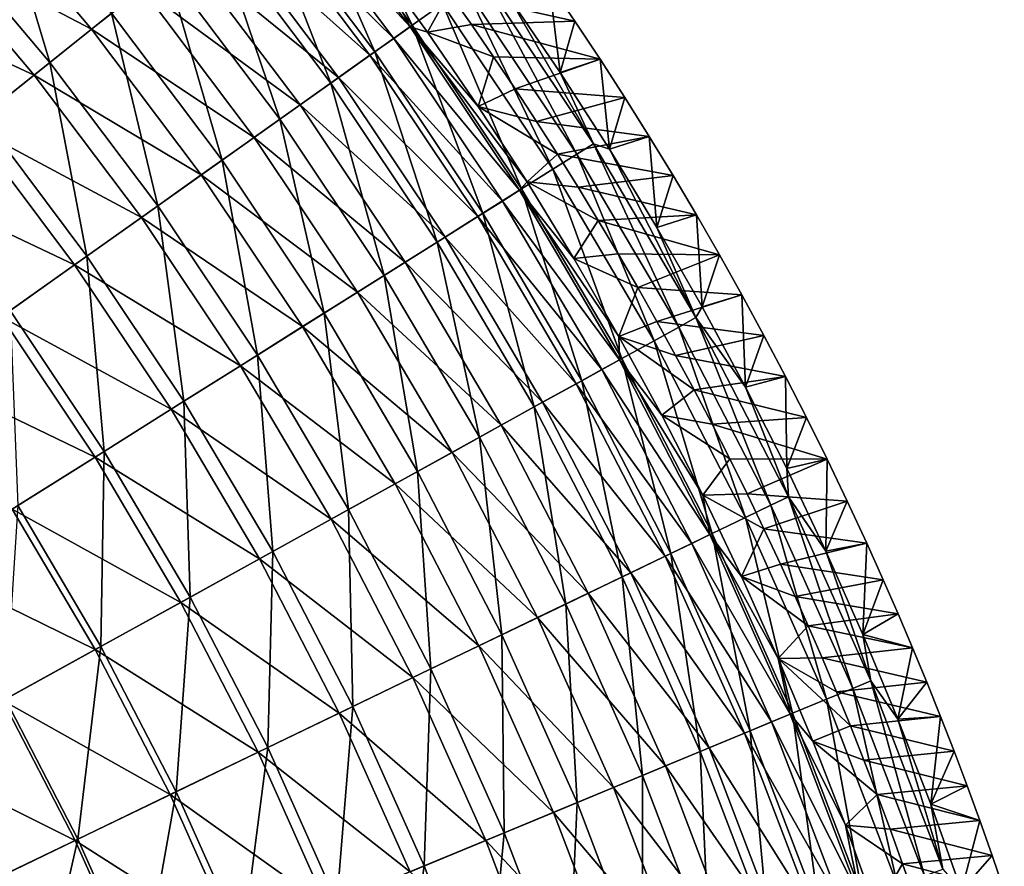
# Model space of a CAD drawing. Header units: millimetres. Extents: x -63 to 63, y -63 to 63.
# Tile 105 of 107: x 43 to 59, y 20 to 35. Entities that reach past the tile are written whole.
import ezdxf

# ---------------------------------------------------------------- set-up
doc = ezdxf.new("R2010")
doc.units = ezdxf.units.MM
doc.header["$LTSCALE"] = 106.095679
for name, color, linetype in [('10', 7, 'CONTINUOUS'), ('11', 7, 'CONTINUOUS'), ('7', 7, 'CONTINUOUS'), ('8', 7, 'CONTINUOUS'), ('9', 7, 'CONTINUOUS')]:
    doc.layers.add(name, color=color, linetype=linetype)

msp = doc.modelspace()

# ---------------------------------------------------------------- linework, layer by layer
at = {"layer": '10', "linetype": 'Continuous'}
for points in [[(48.63, 36.097, -42.056), (49.91, 35.52, -62.004), (49.536, 34.843, -42.056), (48.63, 36.097, -42.056)], [(49.91, 35.52, -62.004), (50.295, 34.973, -62.004), (49.536, 34.843, -42.056), (49.91, 35.52, -62.004)], [(50.295, 34.973, -62.004), (50.674, 34.422, -62.004), (49.536, 34.843, -42.056), (50.295, 34.973, -62.004)], [(49.536, 34.843, -42.056), (50.674, 34.422, -62.004), (50.41, 33.567, -42.056), (49.536, 34.843, -42.056)], [(50.674, 34.422, -62.004), (51.047, 33.867, -62.004), (50.41, 33.567, -42.056), (50.674, 34.422, -62.004)], [(51.047, 33.867, -62.004), (51.414, 33.307, -62.004), (50.41, 33.567, -42.056), (51.047, 33.867, -62.004)], [(51.414, 33.307, -62.004), (51.775, 32.744, -62.004), (50.41, 33.567, -42.056), (51.414, 33.307, -62.004)], [(50.41, 33.567, -42.056), (51.775, 32.744, -62.004), (51.251, 32.268, -42.056), (50.41, 33.567, -42.056)], [(51.775, 32.744, -62.004), (52.129, 32.176, -62.004), (51.251, 32.268, -42.056), (51.775, 32.744, -62.004)], [(52.129, 32.176, -62.004), (52.478, 31.605, -62.004), (51.251, 32.268, -42.056), (52.129, 32.176, -62.004)], [(51.251, 32.268, -42.056), (52.478, 31.605, -62.004), (52.058, 30.949, -42.056), (51.251, 32.268, -42.056)], [(52.478, 31.605, -62.004), (52.82, 31.029, -62.004), (52.058, 30.949, -42.056), (52.478, 31.605, -62.004)], [(52.82, 31.029, -62.004), (53.156, 30.45, -62.004), (52.058, 30.949, -42.056), (52.82, 31.029, -62.004)], [(52.058, 30.949, -42.056), (53.156, 30.45, -62.004), (52.832, 29.609, -42.056), (52.058, 30.949, -42.056)], [(53.156, 30.45, -62.004), (53.485, 29.867, -62.004), (52.832, 29.609, -42.056), (53.156, 30.45, -62.004)], [(53.485, 29.867, -62.004), (53.809, 29.281, -62.004), (52.832, 29.609, -42.056), (53.485, 29.867, -62.004)], [(53.809, 29.281, -62.004), (54.126, 28.691, -62.004), (52.832, 29.609, -42.056), (53.809, 29.281, -62.004)], [(52.832, 29.609, -42.056), (54.126, 28.691, -62.004), (53.571, 28.25, -42.056), (52.832, 29.609, -42.056)], [(54.126, 28.691, -62.004), (54.436, 28.097, -62.004), (53.571, 28.25, -42.056), (54.126, 28.691, -62.004)], [(54.436, 28.097, -62.004), (54.74, 27.5, -62.004), (53.571, 28.25, -42.056), (54.436, 28.097, -62.004)], [(53.571, 28.25, -42.056), (54.74, 27.5, -62.004), (54.275, 26.873, -42.056), (53.571, 28.25, -42.056)], [(54.74, 27.5, -62.004), (55.038, 26.899, -62.004), (54.275, 26.873, -42.056), (54.74, 27.5, -62.004)], [(55.038, 26.899, -62.004), (55.329, 26.295, -62.004), (54.275, 26.873, -42.056), (55.038, 26.899, -62.004)], [(54.275, 26.873, -42.056), (55.329, 26.295, -62.004), (54.943, 25.478, -42.056), (54.275, 26.873, -42.056)], [(55.329, 26.295, -62.004), (55.614, 25.688, -62.004), (54.943, 25.478, -42.056), (55.329, 26.295, -62.004)], [(55.614, 25.688, -62.004), (55.867, 25.132, -62.004), (54.943, 25.478, -42.056), (55.614, 25.688, -62.004)], [(55.867, 25.132, -62.004), (56.09, 24.629, -62.004), (54.943, 25.478, -42.056), (55.867, 25.132, -62.004)], [(54.943, 25.478, -42.056), (56.09, 24.629, -62.004), (55.576, 24.067, -42.056), (54.943, 25.478, -42.056)], [(56.09, 24.629, -62.004), (56.329, 24.079, -62.004), (55.576, 24.067, -42.056), (56.09, 24.629, -62.004)], [(56.329, 24.079, -62.004), (56.576, 23.492, -62.004), (55.576, 24.067, -42.056), (56.329, 24.079, -62.004)], [(56.576, 23.492, -62.004), (56.816, 22.906, -62.004), (55.576, 24.067, -42.056), (56.576, 23.492, -62.004)], [(55.576, 24.067, -42.056), (56.816, 22.906, -62.004), (56.172, 22.64, -42.056), (55.576, 24.067, -42.056)], [(56.816, 22.906, -62.004), (57.05, 22.316, -62.004), (56.172, 22.64, -42.056), (56.816, 22.906, -62.004)], [(57.05, 22.316, -62.004), (57.278, 21.724, -62.004), (56.172, 22.64, -42.056), (57.05, 22.316, -62.004)], [(56.172, 22.64, -42.056), (57.278, 21.724, -62.004), (56.732, 21.198, -42.056), (56.172, 22.64, -42.056)], [(57.278, 21.724, -62.004), (57.5, 21.13, -62.004), (56.732, 21.198, -42.056), (57.278, 21.724, -62.004)], [(57.5, 21.13, -62.004), (57.716, 20.533, -62.004), (56.732, 21.198, -42.056), (57.5, 21.13, -62.004)], [(56.732, 21.198, -42.056), (57.716, 20.533, -62.004), (57.255, 19.742, -42.056), (56.732, 21.198, -42.056)], [(57.716, 20.533, -62.004), (57.926, 19.934, -62.004), (57.255, 19.742, -42.056), (57.716, 20.533, -62.004)]]:
    msp.add_3dface(points, dxfattribs=at)
at = {"layer": '11', "linetype": 'Continuous'}
for points in [[(47.203, 37.644, -38.96), (49.24, 34.938, -38.96), (46.933, 37.428, -35.874), (47.203, 37.644, -38.96)], [(47.203, 37.644, -38.96), (48.63, 36.097, -42.056), (49.24, 34.938, -38.96), (47.203, 37.644, -38.96)], [(43.756, 34.895, -20.931), (40.788, 36.451, -18.095), (41.731, 37.293, -20.931), (43.756, 34.895, -20.931)], [(43.756, 34.895, -20.931), (41.731, 37.293, -20.931), (44.63, 35.591, -23.828), (43.756, 34.895, -20.931)], [(48.958, 34.737, -35.874), (46.539, 37.114, -32.81), (46.933, 37.428, -35.874), (48.958, 34.737, -35.874)], [(49.24, 34.938, -38.96), (48.958, 34.737, -35.874), (46.933, 37.428, -35.874), (49.24, 34.938, -38.96)], [(48.547, 34.446, -32.81), (46.023, 36.702, -29.776), (46.539, 37.114, -32.81), (48.547, 34.446, -32.81)], [(48.547, 34.446, -32.81), (46.539, 37.114, -32.81), (48.958, 34.737, -35.874), (48.547, 34.446, -32.81)], [(48.008, 34.064, -29.776), (45.386, 36.194, -26.779), (46.023, 36.702, -29.776), (48.008, 34.064, -29.776)], [(48.008, 34.064, -29.776), (46.023, 36.702, -29.776), (48.547, 34.446, -32.81), (48.008, 34.064, -29.776)], [(42.768, 34.106, -18.095), (39.739, 35.513, -15.327), (40.788, 36.451, -18.095), (42.768, 34.106, -18.095)], [(42.768, 34.106, -18.095), (40.788, 36.451, -18.095), (43.756, 34.895, -20.931), (42.768, 34.106, -18.095)], [(47.344, 33.592, -26.779), (44.63, 35.591, -23.828), (45.386, 36.194, -26.779), (47.344, 33.592, -26.779)], [(47.344, 33.592, -26.779), (45.386, 36.194, -26.779), (48.008, 34.064, -29.776), (47.344, 33.592, -26.779)], [(48.63, 36.097, -42.056), (49.536, 34.843, -42.056), (49.24, 34.938, -38.96), (48.63, 36.097, -42.056)], [(46.555, 33.033, -23.828), (43.756, 34.895, -20.931), (44.63, 35.591, -23.828), (46.555, 33.033, -23.828)], [(46.555, 33.033, -23.828), (44.63, 35.591, -23.828), (47.344, 33.592, -26.779), (46.555, 33.033, -23.828)], [(41.668, 33.229, -15.327), (39.739, 35.513, -15.327), (42.768, 34.106, -18.095), (41.668, 33.229, -15.327)], [(49.24, 34.938, -38.96), (51.121, 32.122, -38.96), (48.958, 34.737, -35.874), (49.24, 34.938, -38.96)], [(49.536, 34.843, -42.056), (50.41, 33.567, -42.056), (49.24, 34.938, -38.96), (49.536, 34.843, -42.056)], [(50.41, 33.567, -42.056), (51.251, 32.268, -42.056), (49.24, 34.938, -38.96), (50.41, 33.567, -42.056)], [(49.24, 34.938, -38.96), (51.251, 32.268, -42.056), (51.121, 32.122, -38.96), (49.24, 34.938, -38.96)], [(45.644, 32.386, -20.931), (42.768, 34.106, -18.095), (43.756, 34.895, -20.931), (45.644, 32.386, -20.931)], [(45.644, 32.386, -20.931), (43.756, 34.895, -20.931), (46.555, 33.033, -23.828), (45.644, 32.386, -20.931)], [(50.828, 31.938, -35.874), (48.547, 34.446, -32.81), (48.958, 34.737, -35.874), (50.828, 31.938, -35.874)], [(51.121, 32.122, -38.96), (50.828, 31.938, -35.874), (48.958, 34.737, -35.874), (51.121, 32.122, -38.96)], [(50.402, 31.669, -32.81), (48.008, 34.064, -29.776), (48.547, 34.446, -32.81), (50.402, 31.669, -32.81)], [(50.402, 31.669, -32.81), (48.547, 34.446, -32.81), (50.828, 31.938, -35.874), (50.402, 31.669, -32.81)], [(44.613, 31.655, -18.095), (41.668, 33.229, -15.327), (42.768, 34.106, -18.095), (44.613, 31.655, -18.095)], [(44.613, 31.655, -18.095), (42.768, 34.106, -18.095), (45.644, 32.386, -20.931), (44.613, 31.655, -18.095)], [(49.843, 31.318, -29.776), (47.344, 33.592, -26.779), (48.008, 34.064, -29.776), (49.843, 31.318, -29.776)], [(49.843, 31.318, -29.776), (48.008, 34.064, -29.776), (50.402, 31.669, -32.81), (49.843, 31.318, -29.776)], [(49.153, 30.885, -26.779), (46.555, 33.033, -23.828), (47.344, 33.592, -26.779), (49.153, 30.885, -26.779)], [(49.153, 30.885, -26.779), (47.344, 33.592, -26.779), (49.843, 31.318, -29.776), (49.153, 30.885, -26.779)], [(43.465, 30.84, -15.327), (40.458, 32.264, -12.634), (41.668, 33.229, -15.327), (43.465, 30.84, -15.327)], [(43.465, 30.84, -15.327), (41.668, 33.229, -15.327), (44.613, 31.655, -18.095), (43.465, 30.84, -15.327)], [(48.334, 30.37, -23.828), (45.644, 32.386, -20.931), (46.555, 33.033, -23.828), (48.334, 30.37, -23.828)], [(48.334, 30.37, -23.828), (46.555, 33.033, -23.828), (49.153, 30.885, -26.779), (48.334, 30.37, -23.828)], [(47.388, 29.776, -20.931), (44.613, 31.655, -18.095), (45.644, 32.386, -20.931), (47.388, 29.776, -20.931)], [(47.388, 29.776, -20.931), (45.644, 32.386, -20.931), (48.334, 30.37, -23.828), (47.388, 29.776, -20.931)], [(42.203, 29.945, -12.634), (40.458, 32.264, -12.634), (43.465, 30.84, -15.327), (42.203, 29.945, -12.634)], [(51.251, 32.268, -42.056), (52.058, 30.949, -42.056), (51.121, 32.122, -38.96), (51.251, 32.268, -42.056)], [(51.121, 32.122, -38.96), (52.842, 29.205, -38.96), (50.828, 31.938, -35.874), (51.121, 32.122, -38.96)], [(52.058, 30.949, -42.056), (52.832, 29.609, -42.056), (51.121, 32.122, -38.96), (52.058, 30.949, -42.056)], [(51.121, 32.122, -38.96), (52.832, 29.609, -42.056), (52.842, 29.205, -38.96), (51.121, 32.122, -38.96)], [(52.539, 29.037, -35.874), (50.402, 31.669, -32.81), (50.828, 31.938, -35.874), (52.539, 29.037, -35.874)], [(52.842, 29.205, -38.96), (52.539, 29.037, -35.874), (50.828, 31.938, -35.874), (52.842, 29.205, -38.96)], [(46.318, 29.103, -18.095), (43.465, 30.84, -15.327), (44.613, 31.655, -18.095), (46.318, 29.103, -18.095)], [(46.318, 29.103, -18.095), (44.613, 31.655, -18.095), (47.388, 29.776, -20.931), (46.318, 29.103, -18.095)], [(52.098, 28.794, -32.81), (49.843, 31.318, -29.776), (50.402, 31.669, -32.81), (52.098, 28.794, -32.81)], [(52.098, 28.794, -32.81), (50.402, 31.669, -32.81), (52.539, 29.037, -35.874), (52.098, 28.794, -32.81)], [(51.52, 28.474, -29.776), (49.153, 30.885, -26.779), (49.843, 31.318, -29.776), (51.52, 28.474, -29.776)], [(51.52, 28.474, -29.776), (49.843, 31.318, -29.776), (52.098, 28.794, -32.81), (51.52, 28.474, -29.776)], [(50.807, 28.08, -26.779), (48.334, 30.37, -23.828), (49.153, 30.885, -26.779), (50.807, 28.08, -26.779)], [(50.807, 28.08, -26.779), (49.153, 30.885, -26.779), (51.52, 28.474, -29.776), (50.807, 28.08, -26.779)], [(45.126, 28.355, -15.327), (42.203, 29.945, -12.634), (43.465, 30.84, -15.327), (45.126, 28.355, -15.327)], [(45.126, 28.355, -15.327), (43.465, 30.84, -15.327), (46.318, 29.103, -18.095), (45.126, 28.355, -15.327)], [(49.961, 27.612, -23.828), (47.388, 29.776, -20.931), (48.334, 30.37, -23.828), (49.961, 27.612, -23.828)], [(49.961, 27.612, -23.828), (48.334, 30.37, -23.828), (50.807, 28.08, -26.779), (49.961, 27.612, -23.828)], [(43.816, 27.531, -12.634), (40.83, 28.971, -10.025), (42.203, 29.945, -12.634), (43.816, 27.531, -12.634)], [(43.816, 27.531, -12.634), (42.203, 29.945, -12.634), (45.126, 28.355, -15.327), (43.816, 27.531, -12.634)], [(48.983, 27.072, -20.931), (46.318, 29.103, -18.095), (47.388, 29.776, -20.931), (48.983, 27.072, -20.931)], [(48.983, 27.072, -20.931), (47.388, 29.776, -20.931), (49.961, 27.612, -23.828), (48.983, 27.072, -20.931)], [(52.832, 29.609, -42.056), (53.571, 28.25, -42.056), (52.842, 29.205, -38.96), (52.832, 29.609, -42.056)], [(52.842, 29.205, -38.96), (54.396, 26.196, -38.96), (52.539, 29.037, -35.874), (52.842, 29.205, -38.96)], [(53.571, 28.25, -42.056), (54.275, 26.873, -42.056), (52.842, 29.205, -38.96), (53.571, 28.25, -42.056)], [(52.842, 29.205, -38.96), (54.275, 26.873, -42.056), (54.396, 26.196, -38.96), (52.842, 29.205, -38.96)], [(47.877, 26.461, -18.095), (45.126, 28.355, -15.327), (46.318, 29.103, -18.095), (47.877, 26.461, -18.095)], [(47.877, 26.461, -18.095), (46.318, 29.103, -18.095), (48.983, 27.072, -20.931), (47.877, 26.461, -18.095)], [(54.085, 26.046, -35.874), (52.098, 28.794, -32.81), (52.539, 29.037, -35.874), (54.085, 26.046, -35.874)], [(54.396, 26.196, -38.96), (54.085, 26.046, -35.874), (52.539, 29.037, -35.874), (54.396, 26.196, -38.96)], [(42.39, 26.636, -10.025), (40.83, 28.971, -10.025), (43.816, 27.531, -12.634), (42.39, 26.636, -10.025)], [(53.631, 25.827, -32.81), (51.52, 28.474, -29.776), (52.098, 28.794, -32.81), (53.631, 25.827, -32.81)], [(53.631, 25.827, -32.81), (52.098, 28.794, -32.81), (54.085, 26.046, -35.874), (53.631, 25.827, -32.81)], [(53.036, 25.541, -29.776), (50.807, 28.08, -26.779), (51.52, 28.474, -29.776), (53.036, 25.541, -29.776)], [(53.036, 25.541, -29.776), (51.52, 28.474, -29.776), (53.631, 25.827, -32.81), (53.036, 25.541, -29.776)], [(46.645, 25.78, -15.327), (43.816, 27.531, -12.634), (45.126, 28.355, -15.327), (46.645, 25.78, -15.327)], [(46.645, 25.78, -15.327), (45.126, 28.355, -15.327), (47.877, 26.461, -18.095), (46.645, 25.78, -15.327)], [(52.302, 25.187, -26.779), (49.961, 27.612, -23.828), (50.807, 28.08, -26.779), (52.302, 25.187, -26.779)], [(52.302, 25.187, -26.779), (50.807, 28.08, -26.779), (53.036, 25.541, -29.776), (52.302, 25.187, -26.779)], [(45.29, 25.031, -12.634), (42.39, 26.636, -10.025), (43.816, 27.531, -12.634), (45.29, 25.031, -12.634)], [(45.29, 25.031, -12.634), (43.816, 27.531, -12.634), (46.645, 25.78, -15.327), (45.29, 25.031, -12.634)], [(51.43, 24.768, -23.828), (48.983, 27.072, -20.931), (49.961, 27.612, -23.828), (51.43, 24.768, -23.828)], [(51.43, 24.768, -23.828), (49.961, 27.612, -23.828), (52.302, 25.187, -26.779), (51.43, 24.768, -23.828)], [(50.424, 24.283, -20.931), (47.877, 26.461, -18.095), (48.983, 27.072, -20.931), (50.424, 24.283, -20.931)], [(50.424, 24.283, -20.931), (48.983, 27.072, -20.931), (51.43, 24.768, -23.828), (50.424, 24.283, -20.931)], [(54.275, 26.873, -42.056), (54.943, 25.478, -42.056), (54.396, 26.196, -38.96), (54.275, 26.873, -42.056)], [(43.817, 24.217, -10.025), (40.854, 25.67, -7.505), (42.39, 26.636, -10.025), (43.817, 24.217, -10.025)], [(43.817, 24.217, -10.025), (42.39, 26.636, -10.025), (45.29, 25.031, -12.634), (43.817, 24.217, -10.025)], [(49.285, 23.735, -18.095), (46.645, 25.78, -15.327), (47.877, 26.461, -18.095), (49.285, 23.735, -18.095)], [(49.285, 23.735, -18.095), (47.877, 26.461, -18.095), (50.424, 24.283, -20.931), (49.285, 23.735, -18.095)], [(54.396, 26.196, -38.96), (55.78, 23.105, -38.96), (54.085, 26.046, -35.874), (54.396, 26.196, -38.96)], [(54.943, 25.478, -42.056), (55.576, 24.067, -42.056), (54.396, 26.196, -38.96), (54.943, 25.478, -42.056)], [(54.396, 26.196, -38.96), (55.576, 24.067, -42.056), (55.78, 23.105, -38.96), (54.396, 26.196, -38.96)], [(55.46, 22.972, -35.874), (53.631, 25.827, -32.81), (54.085, 26.046, -35.874), (55.46, 22.972, -35.874)], [(55.78, 23.105, -38.96), (55.46, 22.972, -35.874), (54.085, 26.046, -35.874), (55.78, 23.105, -38.96)], [(48.017, 23.124, -15.327), (45.29, 25.031, -12.634), (46.645, 25.78, -15.327), (48.017, 23.124, -15.327)], [(48.017, 23.124, -15.327), (46.645, 25.78, -15.327), (49.285, 23.735, -18.095), (48.017, 23.124, -15.327)], [(54.994, 22.779, -32.81), (53.036, 25.541, -29.776), (53.631, 25.827, -32.81), (54.994, 22.779, -32.81)], [(54.994, 22.779, -32.81), (53.631, 25.827, -32.81), (55.46, 22.972, -35.874), (54.994, 22.779, -32.81)], [(42.229, 23.339, -7.505), (40.854, 25.67, -7.505), (43.817, 24.217, -10.025), (42.229, 23.339, -7.505)], [(54.384, 22.527, -29.776), (52.302, 25.187, -26.779), (53.036, 25.541, -29.776), (54.384, 22.527, -29.776)], [(54.384, 22.527, -29.776), (53.036, 25.541, -29.776), (54.994, 22.779, -32.81), (54.384, 22.527, -29.776)], [(53.632, 22.215, -26.779), (51.43, 24.768, -23.828), (52.302, 25.187, -26.779), (53.632, 22.215, -26.779)], [(53.632, 22.215, -26.779), (52.302, 25.187, -26.779), (54.384, 22.527, -29.776), (53.632, 22.215, -26.779)], [(46.623, 22.452, -12.634), (43.817, 24.217, -10.025), (45.29, 25.031, -12.634), (46.623, 22.452, -12.634)], [(46.623, 22.452, -12.634), (45.29, 25.031, -12.634), (48.017, 23.124, -15.327), (46.623, 22.452, -12.634)], [(52.738, 21.845, -23.828), (50.424, 24.283, -20.931), (51.43, 24.768, -23.828), (52.738, 21.845, -23.828)], [(52.738, 21.845, -23.828), (51.43, 24.768, -23.828), (53.632, 22.215, -26.779), (52.738, 21.845, -23.828)], [(51.706, 21.417, -20.931), (49.285, 23.735, -18.095), (50.424, 24.283, -20.931), (51.706, 21.417, -20.931)], [(51.706, 21.417, -20.931), (50.424, 24.283, -20.931), (52.738, 21.845, -23.828), (51.706, 21.417, -20.931)], [(45.106, 21.722, -10.025), (42.229, 23.339, -7.505), (43.817, 24.217, -10.025), (45.106, 21.722, -10.025)], [(45.106, 21.722, -10.025), (43.817, 24.217, -10.025), (46.623, 22.452, -12.634), (45.106, 21.722, -10.025)], [(55.576, 24.067, -42.056), (56.172, 22.64, -42.056), (55.78, 23.105, -38.96), (55.576, 24.067, -42.056)], [(50.539, 20.934, -18.095), (48.017, 23.124, -15.327), (49.285, 23.735, -18.095), (50.539, 20.934, -18.095)], [(50.539, 20.934, -18.095), (49.285, 23.735, -18.095), (51.706, 21.417, -20.931), (50.539, 20.934, -18.095)], [(43.471, 20.934, -7.505), (40.529, 22.4, -5.082), (42.229, 23.339, -7.505), (43.471, 20.934, -7.505)], [(43.471, 20.934, -7.505), (42.229, 23.339, -7.505), (45.106, 21.722, -10.025), (43.471, 20.934, -7.505)], [(49.238, 20.395, -15.327), (46.623, 22.452, -12.634), (48.017, 23.124, -15.327), (49.238, 20.395, -15.327)], [(49.238, 20.395, -15.327), (48.017, 23.124, -15.327), (50.539, 20.934, -18.095), (49.238, 20.395, -15.327)], [(55.78, 23.105, -38.96), (56.987, 19.941, -38.96), (55.46, 22.972, -35.874), (55.78, 23.105, -38.96)], [(56.172, 22.64, -42.056), (56.732, 21.198, -42.056), (55.78, 23.105, -38.96), (56.172, 22.64, -42.056)], [(55.78, 23.105, -38.96), (56.732, 21.198, -42.056), (56.987, 19.941, -38.96), (55.78, 23.105, -38.96)], [(56.661, 19.826, -35.874), (54.994, 22.779, -32.81), (55.46, 22.972, -35.874), (56.661, 19.826, -35.874)], [(56.987, 19.941, -38.96), (56.661, 19.826, -35.874), (55.46, 22.972, -35.874), (56.987, 19.941, -38.96)], [(56.185, 19.66, -32.81), (54.384, 22.527, -29.776), (54.994, 22.779, -32.81), (56.185, 19.66, -32.81)], [(56.185, 19.66, -32.81), (54.994, 22.779, -32.81), (56.661, 19.826, -35.874), (56.185, 19.66, -32.81)], [(41.722, 20.092, -5.082), (40.529, 22.4, -5.082), (43.471, 20.934, -7.505), (41.722, 20.092, -5.082)], [(47.808, 19.803, -12.634), (45.106, 21.722, -10.025), (46.623, 22.452, -12.634), (47.808, 19.803, -12.634)], [(47.808, 19.803, -12.634), (46.623, 22.452, -12.634), (49.238, 20.395, -15.327), (47.808, 19.803, -12.634)], [(55.562, 19.442, -29.776), (53.632, 22.215, -26.779), (54.384, 22.527, -29.776), (55.562, 19.442, -29.776)], [(55.562, 19.442, -29.776), (54.384, 22.527, -29.776), (56.185, 19.66, -32.81), (55.562, 19.442, -29.776)], [(54.793, 19.173, -26.779), (52.738, 21.845, -23.828), (53.632, 22.215, -26.779), (54.793, 19.173, -26.779)], [(54.793, 19.173, -26.779), (53.632, 22.215, -26.779), (55.562, 19.442, -29.776), (54.793, 19.173, -26.779)], [(46.253, 19.159, -10.025), (43.471, 20.934, -7.505), (45.106, 21.722, -10.025), (46.253, 19.159, -10.025)], [(46.253, 19.159, -10.025), (45.106, 21.722, -10.025), (47.808, 19.803, -12.634), (46.253, 19.159, -10.025)], [(53.88, 18.853, -23.828), (51.706, 21.417, -20.931), (52.738, 21.845, -23.828), (53.88, 18.853, -23.828)], [(53.88, 18.853, -23.828), (52.738, 21.845, -23.828), (54.793, 19.173, -26.779), (53.88, 18.853, -23.828)], [(52.826, 18.485, -20.931), (50.539, 20.934, -18.095), (51.706, 21.417, -20.931), (52.826, 18.485, -20.931)], [(52.826, 18.485, -20.931), (51.706, 21.417, -20.931), (53.88, 18.853, -23.828), (52.826, 18.485, -20.931)], [(56.732, 21.198, -42.056), (57.255, 19.742, -42.056), (56.987, 19.941, -38.96), (56.732, 21.198, -42.056)], [(44.576, 18.464, -7.505), (41.722, 20.092, -5.082), (43.471, 20.934, -7.505), (44.576, 18.464, -7.505)], [(44.576, 18.464, -7.505), (43.471, 20.934, -7.505), (46.253, 19.159, -10.025), (44.576, 18.464, -7.505)], [(51.633, 18.067, -18.095), (49.238, 20.395, -15.327), (50.539, 20.934, -18.095), (51.633, 18.067, -18.095)], [(51.633, 18.067, -18.095), (50.539, 20.934, -18.095), (52.826, 18.485, -20.931), (51.633, 18.067, -18.095)]]:
    msp.add_3dface(points, dxfattribs=at)
at = {"layer": '7', "linetype": 'Continuous'}
for points in [[(47.237, 37.67, -29.818), (49.275, 34.962, -29.818), (47.735, 38.068, -32.831), (47.237, 37.67, -29.818)], [(47.735, 38.068, -32.831), (49.275, 34.962, -29.818), (49.795, 35.331, -32.831), (47.735, 38.068, -32.831)], [(46.623, 37.18, -26.841), (48.634, 34.508, -26.841), (47.237, 37.67, -29.818), (46.623, 37.18, -26.841)], [(47.237, 37.67, -29.818), (48.634, 34.508, -26.841), (49.275, 34.962, -29.818), (47.237, 37.67, -29.818)], [(41.046, 36.681, -15.428), (43.038, 34.322, -15.428), (42.058, 37.585, -18.193), (41.046, 36.681, -15.428)], [(42.058, 37.585, -18.193), (43.038, 34.322, -15.428), (44.099, 35.168, -18.193), (42.058, 37.585, -18.193)], [(45.894, 36.599, -23.906), (47.874, 33.968, -23.906), (46.623, 37.18, -26.841), (45.894, 36.599, -23.906)], [(46.623, 37.18, -26.841), (47.874, 33.968, -23.906), (48.634, 34.508, -26.841), (46.623, 37.18, -26.841)], [(41.046, 36.681, -15.428), (41.871, 33.391, -12.735), (43.038, 34.322, -15.428), (41.046, 36.681, -15.428)], [(45.052, 35.928, -21.021), (46.995, 33.345, -21.021), (45.894, 36.599, -23.906), (45.052, 35.928, -21.021)], [(45.894, 36.599, -23.906), (46.995, 33.345, -21.021), (47.874, 33.968, -23.906), (45.894, 36.599, -23.906)], [(44.099, 35.168, -18.193), (46.002, 32.64, -18.193), (45.052, 35.928, -21.021), (44.099, 35.168, -18.193)], [(45.052, 35.928, -21.021), (46.002, 32.64, -18.193), (46.995, 33.345, -21.021), (45.052, 35.928, -21.021)], [(50.466, 35.807, -38.933), (50.192, 35.613, -35.872), (52.11, 32.743, -35.872), (50.466, 35.807, -38.933)], [(52.394, 32.921, -38.933), (50.938, 35.454, -42.004), (50.466, 35.807, -38.933), (52.394, 32.921, -38.933)], [(52.394, 32.921, -38.933), (50.466, 35.807, -38.933), (52.11, 32.743, -35.872), (52.394, 32.921, -38.933)], [(49.795, 35.331, -32.831), (51.697, 32.484, -32.831), (50.192, 35.613, -35.872), (49.795, 35.331, -32.831)], [(50.192, 35.613, -35.872), (51.697, 32.484, -32.831), (52.11, 32.743, -35.872), (50.192, 35.613, -35.872)], [(51.82, 34.152, -42.004), (50.938, 35.454, -42.004), (52.394, 32.921, -38.933), (51.82, 34.152, -42.004)], [(49.275, 34.962, -29.818), (51.158, 32.145, -29.818), (49.795, 35.331, -32.831), (49.275, 34.962, -29.818)], [(49.795, 35.331, -32.831), (51.158, 32.145, -29.818), (51.697, 32.484, -32.831), (49.795, 35.331, -32.831)], [(43.038, 34.322, -15.428), (44.895, 31.855, -15.428), (44.099, 35.168, -18.193), (43.038, 34.322, -15.428)], [(44.099, 35.168, -18.193), (44.895, 31.855, -15.428), (46.002, 32.64, -18.193), (44.099, 35.168, -18.193)], [(48.634, 34.508, -26.841), (50.492, 31.727, -26.841), (49.275, 34.962, -29.818), (48.634, 34.508, -26.841)], [(49.275, 34.962, -29.818), (50.492, 31.727, -26.841), (51.158, 32.145, -29.818), (49.275, 34.962, -29.818)], [(47.874, 33.968, -23.906), (49.703, 31.23, -23.906), (48.634, 34.508, -26.841), (47.874, 33.968, -23.906)], [(48.634, 34.508, -26.841), (49.703, 31.23, -23.906), (50.492, 31.727, -26.841), (48.634, 34.508, -26.841)], [(41.871, 33.391, -12.735), (43.677, 30.991, -12.735), (43.038, 34.322, -15.428), (41.871, 33.391, -12.735)], [(43.038, 34.322, -15.428), (43.677, 30.991, -12.735), (44.895, 31.855, -15.428), (43.038, 34.322, -15.428)], [(52.669, 32.829, -42.004), (51.82, 34.152, -42.004), (52.394, 32.921, -38.933), (52.669, 32.829, -42.004)], [(46.995, 33.345, -21.021), (48.791, 30.658, -21.021), (47.874, 33.968, -23.906), (46.995, 33.345, -21.021)], [(47.874, 33.968, -23.906), (48.791, 30.658, -21.021), (49.703, 31.23, -23.906), (47.874, 33.968, -23.906)], [(41.871, 33.391, -12.735), (42.353, 30.051, -10.119), (43.677, 30.991, -12.735), (41.871, 33.391, -12.735)], [(46.002, 32.64, -18.193), (47.759, 30.009, -18.193), (46.995, 33.345, -21.021), (46.002, 32.64, -18.193)], [(46.995, 33.345, -21.021), (47.759, 30.009, -18.193), (48.791, 30.658, -21.021), (46.995, 33.345, -21.021)], [(52.394, 32.921, -38.933), (52.11, 32.743, -35.872), (53.864, 29.769, -35.872), (52.394, 32.921, -38.933)], [(54.158, 29.932, -38.933), (52.669, 32.829, -42.004), (52.394, 32.921, -38.933), (54.158, 29.932, -38.933)], [(54.158, 29.932, -38.933), (52.394, 32.921, -38.933), (53.864, 29.769, -35.872), (54.158, 29.932, -38.933)], [(51.697, 32.484, -32.831), (53.437, 29.534, -32.831), (52.11, 32.743, -35.872), (51.697, 32.484, -32.831)], [(52.11, 32.743, -35.872), (53.437, 29.534, -32.831), (53.864, 29.769, -35.872), (52.11, 32.743, -35.872)], [(53.483, 31.484, -42.004), (52.669, 32.829, -42.004), (54.158, 29.932, -38.933), (53.483, 31.484, -42.004)], [(44.895, 31.855, -15.428), (46.61, 29.287, -15.428), (46.002, 32.64, -18.193), (44.895, 31.855, -15.428)], [(46.002, 32.64, -18.193), (46.61, 29.287, -15.428), (47.759, 30.009, -18.193), (46.002, 32.64, -18.193)], [(51.158, 32.145, -29.818), (52.88, 29.226, -29.818), (51.697, 32.484, -32.831), (51.158, 32.145, -29.818)], [(51.697, 32.484, -32.831), (52.88, 29.226, -29.818), (53.437, 29.534, -32.831), (51.697, 32.484, -32.831)], [(50.492, 31.727, -26.841), (52.192, 28.845, -26.841), (51.158, 32.145, -29.818), (50.492, 31.727, -26.841)], [(51.158, 32.145, -29.818), (52.192, 28.845, -26.841), (52.88, 29.226, -29.818), (51.158, 32.145, -29.818)], [(43.677, 30.991, -12.735), (45.346, 28.493, -12.735), (44.895, 31.855, -15.428), (43.677, 30.991, -12.735)], [(44.895, 31.855, -15.428), (45.346, 28.493, -12.735), (46.61, 29.287, -15.428), (44.895, 31.855, -15.428)], [(49.703, 31.23, -23.906), (51.376, 28.394, -23.906), (50.492, 31.727, -26.841), (49.703, 31.23, -23.906)], [(50.492, 31.727, -26.841), (51.376, 28.394, -23.906), (52.192, 28.845, -26.841), (50.492, 31.727, -26.841)], [(54.264, 30.119, -42.004), (53.483, 31.484, -42.004), (54.158, 29.932, -38.933), (54.264, 30.119, -42.004)], [(48.791, 30.658, -21.021), (50.433, 27.874, -21.021), (49.703, 31.23, -23.906), (48.791, 30.658, -21.021)], [(49.703, 31.23, -23.906), (50.433, 27.874, -21.021), (51.376, 28.394, -23.906), (49.703, 31.23, -23.906)], [(42.353, 30.051, -10.119), (43.971, 27.629, -10.119), (43.677, 30.991, -12.735), (42.353, 30.051, -10.119)], [(43.677, 30.991, -12.735), (43.971, 27.629, -10.119), (45.346, 28.493, -12.735), (43.677, 30.991, -12.735)], [(47.759, 30.009, -18.193), (49.367, 27.284, -18.193), (48.791, 30.658, -21.021), (47.759, 30.009, -18.193)], [(48.791, 30.658, -21.021), (49.367, 27.284, -18.193), (50.433, 27.874, -21.021), (48.791, 30.658, -21.021)], [(42.353, 30.051, -10.119), (42.488, 26.697, -7.586), (43.971, 27.629, -10.119), (42.353, 30.051, -10.119)], [(46.61, 29.287, -15.428), (48.179, 26.628, -15.428), (47.759, 30.009, -18.193), (46.61, 29.287, -15.428)], [(47.759, 30.009, -18.193), (48.179, 26.628, -15.428), (49.367, 27.284, -18.193), (47.759, 30.009, -18.193)], [(55.009, 28.735, -42.004), (54.264, 30.119, -42.004), (54.158, 29.932, -38.933), (55.009, 28.735, -42.004)], [(54.158, 29.932, -38.933), (53.864, 29.769, -35.872), (55.448, 26.702, -35.872), (54.158, 29.932, -38.933)], [(55.751, 26.848, -38.933), (55.009, 28.735, -42.004), (54.158, 29.932, -38.933), (55.751, 26.848, -38.933)], [(55.751, 26.848, -38.933), (54.158, 29.932, -38.933), (55.448, 26.702, -35.872), (55.751, 26.848, -38.933)], [(53.437, 29.534, -32.831), (55.009, 26.491, -32.831), (53.864, 29.769, -35.872), (53.437, 29.534, -32.831)], [(53.864, 29.769, -35.872), (55.009, 26.491, -32.831), (55.448, 26.702, -35.872), (53.864, 29.769, -35.872)], [(52.88, 29.226, -29.818), (54.435, 26.215, -29.818), (53.437, 29.534, -32.831), (52.88, 29.226, -29.818)], [(53.437, 29.534, -32.831), (54.435, 26.215, -29.818), (55.009, 26.491, -32.831), (53.437, 29.534, -32.831)], [(45.346, 28.493, -12.735), (46.873, 25.906, -12.735), (46.61, 29.287, -15.428), (45.346, 28.493, -12.735)], [(46.61, 29.287, -15.428), (46.873, 25.906, -12.735), (48.179, 26.628, -15.428), (46.61, 29.287, -15.428)], [(52.192, 28.845, -26.841), (53.727, 25.874, -26.841), (52.88, 29.226, -29.818), (52.192, 28.845, -26.841)], [(52.88, 29.226, -29.818), (53.727, 25.874, -26.841), (54.435, 26.215, -29.818), (52.88, 29.226, -29.818)], [(51.376, 28.394, -23.906), (52.887, 25.469, -23.906), (52.192, 28.845, -26.841), (51.376, 28.394, -23.906)], [(52.192, 28.845, -26.841), (52.887, 25.469, -23.906), (53.727, 25.874, -26.841), (52.192, 28.845, -26.841)], [(55.72, 27.332, -42.004), (55.009, 28.735, -42.004), (55.751, 26.848, -38.933), (55.72, 27.332, -42.004)], [(43.971, 27.629, -10.119), (45.451, 25.12, -10.119), (45.346, 28.493, -12.735), (43.971, 27.629, -10.119)], [(45.346, 28.493, -12.735), (45.451, 25.12, -10.119), (46.873, 25.906, -12.735), (45.346, 28.493, -12.735)], [(50.433, 27.874, -21.021), (51.917, 25.002, -21.021), (51.376, 28.394, -23.906), (50.433, 27.874, -21.021)], [(51.376, 28.394, -23.906), (51.917, 25.002, -21.021), (52.887, 25.469, -23.906), (51.376, 28.394, -23.906)], [(49.367, 27.284, -18.193), (50.819, 24.473, -18.193), (50.433, 27.874, -21.021), (49.367, 27.284, -18.193)], [(50.433, 27.874, -21.021), (50.819, 24.473, -18.193), (51.917, 25.002, -21.021), (50.433, 27.874, -21.021)], [(42.488, 26.697, -7.586), (43.918, 24.272, -7.586), (43.971, 27.629, -10.119), (42.488, 26.697, -7.586)], [(43.971, 27.629, -10.119), (43.918, 24.272, -7.586), (45.451, 25.12, -10.119), (43.971, 27.629, -10.119)], [(48.179, 26.628, -15.428), (49.596, 23.884, -15.428), (49.367, 27.284, -18.193), (48.179, 26.628, -15.428)], [(49.367, 27.284, -18.193), (49.596, 23.884, -15.428), (50.819, 24.473, -18.193), (49.367, 27.284, -18.193)], [(56.394, 25.912, -42.004), (55.72, 27.332, -42.004), (55.751, 26.848, -38.933), (56.394, 25.912, -42.004)], [(55.751, 26.848, -38.933), (55.448, 26.702, -35.872), (56.858, 23.551, -35.872), (55.751, 26.848, -38.933)], [(57.168, 23.68, -38.933), (56.394, 25.912, -42.004), (55.751, 26.848, -38.933), (57.168, 23.68, -38.933)], [(57.168, 23.68, -38.933), (55.751, 26.848, -38.933), (56.858, 23.551, -35.872), (57.168, 23.68, -38.933)], [(42.488, 26.697, -7.586), (42.276, 23.365, -5.143), (43.918, 24.272, -7.586), (42.488, 26.697, -7.586)], [(46.873, 25.906, -12.735), (48.252, 23.237, -12.735), (48.179, 26.628, -15.428), (46.873, 25.906, -12.735)], [(48.179, 26.628, -15.428), (48.252, 23.237, -12.735), (49.596, 23.884, -15.428), (48.179, 26.628, -15.428)], [(55.009, 26.491, -32.831), (56.408, 23.365, -32.831), (55.448, 26.702, -35.872), (55.009, 26.491, -32.831)], [(55.448, 26.702, -35.872), (56.408, 23.365, -32.831), (56.858, 23.551, -35.872), (55.448, 26.702, -35.872)], [(54.435, 26.215, -29.818), (55.819, 23.121, -29.818), (55.009, 26.491, -32.831), (54.435, 26.215, -29.818)], [(55.009, 26.491, -32.831), (55.819, 23.121, -29.818), (56.408, 23.365, -32.831), (55.009, 26.491, -32.831)], [(53.727, 25.874, -26.841), (55.093, 22.82, -26.841), (54.435, 26.215, -29.818), (53.727, 25.874, -26.841)], [(54.435, 26.215, -29.818), (55.093, 22.82, -26.841), (55.819, 23.121, -29.818), (54.435, 26.215, -29.818)], [(45.451, 25.12, -10.119), (46.788, 22.532, -10.119), (46.873, 25.906, -12.735), (45.451, 25.12, -10.119)], [(46.873, 25.906, -12.735), (46.788, 22.532, -10.119), (48.252, 23.237, -12.735), (46.873, 25.906, -12.735)], [(52.887, 25.469, -23.906), (54.232, 22.464, -23.906), (53.727, 25.874, -26.841), (52.887, 25.469, -23.906)], [(53.727, 25.874, -26.841), (54.232, 22.464, -23.906), (55.093, 22.82, -26.841), (53.727, 25.874, -26.841)], [(57.033, 24.475, -42.004), (56.394, 25.912, -42.004), (57.168, 23.68, -38.933), (57.033, 24.475, -42.004)], [(51.917, 25.002, -21.021), (53.237, 22.052, -21.021), (52.887, 25.469, -23.906), (51.917, 25.002, -21.021)], [(52.887, 25.469, -23.906), (53.237, 22.052, -21.021), (54.232, 22.464, -23.906), (52.887, 25.469, -23.906)], [(43.918, 24.272, -7.586), (45.21, 21.772, -7.586), (45.451, 25.12, -10.119), (43.918, 24.272, -7.586)], [(45.451, 25.12, -10.119), (45.21, 21.772, -7.586), (46.788, 22.532, -10.119), (45.451, 25.12, -10.119)], [(50.819, 24.473, -18.193), (52.111, 21.585, -18.193), (51.917, 25.002, -21.021), (50.819, 24.473, -18.193)], [(51.917, 25.002, -21.021), (52.111, 21.585, -18.193), (53.237, 22.052, -21.021), (51.917, 25.002, -21.021)], [(49.596, 23.884, -15.428), (50.857, 21.066, -15.428), (50.819, 24.473, -18.193), (49.596, 23.884, -15.428)], [(50.819, 24.473, -18.193), (50.857, 21.066, -15.428), (52.111, 21.585, -18.193), (50.819, 24.473, -18.193)], [(57.634, 23.022, -42.004), (57.033, 24.475, -42.004), (57.168, 23.68, -38.933), (57.634, 23.022, -42.004)], [(42.276, 23.365, -5.143), (43.52, 20.958, -5.143), (43.918, 24.272, -7.586), (42.276, 23.365, -5.143)], [(43.918, 24.272, -7.586), (43.52, 20.958, -5.143), (45.21, 21.772, -7.586), (43.918, 24.272, -7.586)], [(48.252, 23.237, -12.735), (49.479, 20.495, -12.735), (49.596, 23.884, -15.428), (48.252, 23.237, -12.735)], [(49.596, 23.884, -15.428), (49.479, 20.495, -12.735), (50.857, 21.066, -15.428), (49.596, 23.884, -15.428)], [(57.168, 23.68, -38.933), (56.858, 23.551, -35.872), (58.089, 20.326, -35.872), (57.168, 23.68, -38.933)], [(58.406, 20.437, -38.933), (57.634, 23.022, -42.004), (57.168, 23.68, -38.933), (58.406, 20.437, -38.933)], [(58.406, 20.437, -38.933), (57.168, 23.68, -38.933), (58.089, 20.326, -35.872), (58.406, 20.437, -38.933)], [(56.408, 23.365, -32.831), (57.63, 20.165, -32.831), (56.858, 23.551, -35.872), (56.408, 23.365, -32.831)], [(56.858, 23.551, -35.872), (57.63, 20.165, -32.831), (58.089, 20.326, -35.872), (56.858, 23.551, -35.872)], [(42.276, 23.365, -5.143), (41.723, 20.093, -2.797), (43.52, 20.958, -5.143), (42.276, 23.365, -5.143)], [(46.788, 22.532, -10.119), (47.978, 19.873, -10.119), (48.252, 23.237, -12.735), (46.788, 22.532, -10.119)], [(48.252, 23.237, -12.735), (47.978, 19.873, -10.119), (49.479, 20.495, -12.735), (48.252, 23.237, -12.735)], [(55.819, 23.121, -29.818), (57.028, 19.955, -29.818), (56.408, 23.365, -32.831), (55.819, 23.121, -29.818)], [(56.408, 23.365, -32.831), (57.028, 19.955, -29.818), (57.63, 20.165, -32.831), (56.408, 23.365, -32.831)], [(55.093, 22.82, -26.841), (56.286, 19.695, -26.841), (55.819, 23.121, -29.818), (55.093, 22.82, -26.841)], [(55.819, 23.121, -29.818), (56.286, 19.695, -26.841), (57.028, 19.955, -29.818), (55.819, 23.121, -29.818)], [(58.199, 21.555, -42.004), (57.634, 23.022, -42.004), (58.406, 20.437, -38.933), (58.199, 21.555, -42.004)], [(54.232, 22.464, -23.906), (55.406, 19.387, -23.906), (55.093, 22.82, -26.841), (54.232, 22.464, -23.906)], [(55.093, 22.82, -26.841), (55.406, 19.387, -23.906), (56.286, 19.695, -26.841), (55.093, 22.82, -26.841)], [(45.21, 21.772, -7.586), (46.359, 19.203, -7.586), (46.788, 22.532, -10.119), (45.21, 21.772, -7.586)], [(46.788, 22.532, -10.119), (46.359, 19.203, -7.586), (47.978, 19.873, -10.119), (46.788, 22.532, -10.119)], [(53.237, 22.052, -21.021), (54.39, 19.032, -21.021), (54.232, 22.464, -23.906), (53.237, 22.052, -21.021)], [(54.232, 22.464, -23.906), (54.39, 19.032, -21.021), (55.406, 19.387, -23.906), (54.232, 22.464, -23.906)], [(52.111, 21.585, -18.193), (53.24, 18.629, -18.193), (53.237, 22.052, -21.021), (52.111, 21.585, -18.193)], [(53.237, 22.052, -21.021), (53.24, 18.629, -18.193), (54.39, 19.032, -21.021), (53.237, 22.052, -21.021)], [(43.52, 20.958, -5.143), (44.627, 18.485, -5.143), (45.21, 21.772, -7.586), (43.52, 20.958, -5.143)], [(45.21, 21.772, -7.586), (44.627, 18.485, -5.143), (46.359, 19.203, -7.586), (45.21, 21.772, -7.586)], [(50.857, 21.066, -15.428), (51.959, 18.181, -15.428), (52.111, 21.585, -18.193), (50.857, 21.066, -15.428)], [(52.111, 21.585, -18.193), (51.959, 18.181, -15.428), (53.24, 18.629, -18.193), (52.111, 21.585, -18.193)], [(58.726, 20.073, -42.004), (58.199, 21.555, -42.004), (58.406, 20.437, -38.933), (58.726, 20.073, -42.004)], [(49.479, 20.495, -12.735), (50.55, 17.688, -12.735), (50.857, 21.066, -15.428), (49.479, 20.495, -12.735)], [(50.857, 21.066, -15.428), (50.55, 17.688, -12.735), (51.959, 18.181, -15.428), (50.857, 21.066, -15.428)], [(41.723, 20.093, -2.797), (42.784, 17.722, -2.797), (43.52, 20.958, -5.143), (41.723, 20.093, -2.797)], [(43.52, 20.958, -5.143), (42.784, 17.722, -2.797), (44.627, 18.485, -5.143), (43.52, 20.958, -5.143)], [(47.978, 19.873, -10.119), (49.017, 17.152, -10.119), (49.479, 20.495, -12.735), (47.978, 19.873, -10.119)], [(49.479, 20.495, -12.735), (49.017, 17.152, -10.119), (50.55, 17.688, -12.735), (49.479, 20.495, -12.735)]]:
    msp.add_3dface(points, dxfattribs=at)
at = {"layer": '8', "linetype": 'Continuous'}
for points in [[(50.938, 35.454, -42.004), (51.82, 34.152, -42.004), (51.633, 35.679, -62.004), (50.938, 35.454, -42.004)], [(51.633, 35.679, -62.004), (51.82, 34.152, -42.004), (52.074, 35.032, -62.004), (51.633, 35.679, -62.004)], [(52.074, 35.032, -62.004), (51.82, 34.152, -42.004), (52.508, 34.378, -62.004), (52.074, 35.032, -62.004)], [(51.82, 34.152, -42.004), (52.669, 32.829, -42.004), (52.508, 34.378, -62.004), (51.82, 34.152, -42.004)], [(52.508, 34.378, -62.004), (52.669, 32.829, -42.004), (52.934, 33.718, -62.004), (52.508, 34.378, -62.004)], [(52.934, 33.718, -62.004), (52.669, 32.829, -42.004), (53.353, 33.051, -62.004), (52.934, 33.718, -62.004)], [(52.669, 32.829, -42.004), (53.483, 31.484, -42.004), (53.353, 33.051, -62.004), (52.669, 32.829, -42.004)], [(53.353, 33.051, -62.004), (53.483, 31.484, -42.004), (53.764, 32.378, -62.004), (53.353, 33.051, -62.004)], [(53.764, 32.378, -62.004), (53.483, 31.484, -42.004), (54.167, 31.699, -62.004), (53.764, 32.378, -62.004)], [(53.483, 31.484, -42.004), (54.264, 30.119, -42.004), (54.167, 31.699, -62.004), (53.483, 31.484, -42.004)], [(54.167, 31.699, -62.004), (54.264, 30.119, -42.004), (54.562, 31.013, -62.004), (54.167, 31.699, -62.004)], [(54.562, 31.013, -62.004), (54.264, 30.119, -42.004), (54.95, 30.322, -62.004), (54.562, 31.013, -62.004)], [(54.264, 30.119, -42.004), (55.009, 28.735, -42.004), (54.95, 30.322, -62.004), (54.264, 30.119, -42.004)], [(54.95, 30.322, -62.004), (55.009, 28.735, -42.004), (55.329, 29.624, -62.004), (54.95, 30.322, -62.004)], [(55.329, 29.624, -62.004), (55.009, 28.735, -42.004), (55.7, 28.92, -62.004), (55.329, 29.624, -62.004)], [(55.009, 28.735, -42.004), (55.72, 27.332, -42.004), (55.7, 28.92, -62.004), (55.009, 28.735, -42.004)], [(55.7, 28.92, -62.004), (55.72, 27.332, -42.004), (56.063, 28.211, -62.004), (55.7, 28.92, -62.004)], [(56.063, 28.211, -62.004), (55.72, 27.332, -42.004), (56.417, 27.495, -62.004), (56.063, 28.211, -62.004)], [(55.72, 27.332, -42.004), (56.394, 25.912, -42.004), (56.417, 27.495, -62.004), (55.72, 27.332, -42.004)], [(56.417, 27.495, -62.004), (56.394, 25.912, -42.004), (56.763, 26.774, -62.004), (56.417, 27.495, -62.004)], [(56.763, 26.774, -62.004), (56.394, 25.912, -42.004), (57.1, 26.047, -62.004), (56.763, 26.774, -62.004)], [(56.394, 25.912, -42.004), (57.033, 24.475, -42.004), (57.1, 26.047, -62.004), (56.394, 25.912, -42.004)], [(57.1, 26.047, -62.004), (57.033, 24.475, -42.004), (57.382, 25.421, -62.004), (57.1, 26.047, -62.004)], [(57.382, 25.421, -62.004), (57.033, 24.475, -42.004), (57.637, 24.836, -62.004), (57.382, 25.421, -62.004)], [(57.637, 24.836, -62.004), (57.033, 24.475, -42.004), (57.887, 24.248, -62.004), (57.637, 24.836, -62.004)], [(57.033, 24.475, -42.004), (57.634, 23.022, -42.004), (57.887, 24.248, -62.004), (57.033, 24.475, -42.004)], [(57.887, 24.248, -62.004), (57.634, 23.022, -42.004), (58.131, 23.658, -62.004), (57.887, 24.248, -62.004)], [(58.131, 23.658, -62.004), (57.634, 23.022, -42.004), (58.368, 23.066, -62.004), (58.131, 23.658, -62.004)], [(57.634, 23.022, -42.004), (58.199, 21.555, -42.004), (58.368, 23.066, -62.004), (57.634, 23.022, -42.004)], [(58.368, 23.066, -62.004), (58.199, 21.555, -42.004), (58.6, 22.471, -62.004), (58.368, 23.066, -62.004)], [(58.6, 22.471, -62.004), (58.199, 21.555, -42.004), (58.825, 21.874, -62.004), (58.6, 22.471, -62.004)], [(58.825, 21.874, -62.004), (58.199, 21.555, -42.004), (59.045, 21.274, -62.004), (58.825, 21.874, -62.004)], [(58.199, 21.555, -42.004), (58.726, 20.073, -42.004), (59.045, 21.274, -62.004), (58.199, 21.555, -42.004)], [(59.045, 21.274, -62.004), (58.726, 20.073, -42.004), (59.258, 20.672, -62.004), (59.045, 21.274, -62.004)], [(59.258, 20.672, -62.004), (58.726, 20.073, -42.004), (59.465, 20.069, -62.004), (59.258, 20.672, -62.004)]]:
    msp.add_3dface(points, dxfattribs=at)
at = {"layer": '9', "linetype": 'Continuous'}
for points in [[(51.633, 35.679, -62.004), (52.074, 35.032, -62.004), (49.91, 35.52, -62.004), (51.633, 35.679, -62.004)], [(49.91, 35.52, -62.004), (52.074, 35.032, -62.004), (50.295, 34.973, -62.004), (49.91, 35.52, -62.004)], [(52.074, 35.032, -62.004), (52.508, 34.378, -62.004), (50.295, 34.973, -62.004), (52.074, 35.032, -62.004)], [(50.295, 34.973, -62.004), (52.508, 34.378, -62.004), (50.674, 34.422, -62.004), (50.295, 34.973, -62.004)], [(50.674, 34.422, -62.004), (52.508, 34.378, -62.004), (51.047, 33.867, -62.004), (50.674, 34.422, -62.004)], [(52.508, 34.378, -62.004), (52.934, 33.718, -62.004), (51.047, 33.867, -62.004), (52.508, 34.378, -62.004)], [(51.047, 33.867, -62.004), (52.934, 33.718, -62.004), (51.414, 33.307, -62.004), (51.047, 33.867, -62.004)], [(52.934, 33.718, -62.004), (53.353, 33.051, -62.004), (51.414, 33.307, -62.004), (52.934, 33.718, -62.004)], [(51.414, 33.307, -62.004), (53.353, 33.051, -62.004), (51.775, 32.744, -62.004), (51.414, 33.307, -62.004)], [(53.353, 33.051, -62.004), (53.764, 32.378, -62.004), (51.775, 32.744, -62.004), (53.353, 33.051, -62.004)], [(51.775, 32.744, -62.004), (53.764, 32.378, -62.004), (52.129, 32.176, -62.004), (51.775, 32.744, -62.004)], [(53.764, 32.378, -62.004), (54.167, 31.699, -62.004), (52.129, 32.176, -62.004), (53.764, 32.378, -62.004)], [(52.129, 32.176, -62.004), (54.167, 31.699, -62.004), (52.478, 31.605, -62.004), (52.129, 32.176, -62.004)], [(54.167, 31.699, -62.004), (54.562, 31.013, -62.004), (52.478, 31.605, -62.004), (54.167, 31.699, -62.004)], [(52.478, 31.605, -62.004), (54.562, 31.013, -62.004), (52.82, 31.029, -62.004), (52.478, 31.605, -62.004)], [(52.82, 31.029, -62.004), (54.562, 31.013, -62.004), (53.156, 30.45, -62.004), (52.82, 31.029, -62.004)], [(54.562, 31.013, -62.004), (54.95, 30.322, -62.004), (53.156, 30.45, -62.004), (54.562, 31.013, -62.004)], [(53.156, 30.45, -62.004), (54.95, 30.322, -62.004), (53.485, 29.867, -62.004), (53.156, 30.45, -62.004)], [(54.95, 30.322, -62.004), (55.329, 29.624, -62.004), (53.485, 29.867, -62.004), (54.95, 30.322, -62.004)], [(53.485, 29.867, -62.004), (55.329, 29.624, -62.004), (53.809, 29.281, -62.004), (53.485, 29.867, -62.004)], [(55.329, 29.624, -62.004), (55.7, 28.92, -62.004), (53.809, 29.281, -62.004), (55.329, 29.624, -62.004)], [(53.809, 29.281, -62.004), (55.7, 28.92, -62.004), (54.126, 28.691, -62.004), (53.809, 29.281, -62.004)], [(55.7, 28.92, -62.004), (56.063, 28.211, -62.004), (54.126, 28.691, -62.004), (55.7, 28.92, -62.004)], [(54.126, 28.691, -62.004), (56.063, 28.211, -62.004), (54.436, 28.097, -62.004), (54.126, 28.691, -62.004)], [(56.063, 28.211, -62.004), (56.417, 27.495, -62.004), (54.436, 28.097, -62.004), (56.063, 28.211, -62.004)], [(54.436, 28.097, -62.004), (56.417, 27.495, -62.004), (54.74, 27.5, -62.004), (54.436, 28.097, -62.004)], [(54.74, 27.5, -62.004), (56.417, 27.495, -62.004), (55.038, 26.899, -62.004), (54.74, 27.5, -62.004)], [(56.417, 27.495, -62.004), (56.763, 26.774, -62.004), (55.038, 26.899, -62.004), (56.417, 27.495, -62.004)], [(55.038, 26.899, -62.004), (56.763, 26.774, -62.004), (55.329, 26.295, -62.004), (55.038, 26.899, -62.004)], [(56.763, 26.774, -62.004), (57.1, 26.047, -62.004), (55.329, 26.295, -62.004), (56.763, 26.774, -62.004)], [(55.329, 26.295, -62.004), (57.1, 26.047, -62.004), (55.614, 25.688, -62.004), (55.329, 26.295, -62.004)], [(57.1, 26.047, -62.004), (57.382, 25.421, -62.004), (55.614, 25.688, -62.004), (57.1, 26.047, -62.004)], [(55.614, 25.688, -62.004), (57.382, 25.421, -62.004), (55.867, 25.132, -62.004), (55.614, 25.688, -62.004)], [(57.382, 25.421, -62.004), (57.637, 24.836, -62.004), (55.867, 25.132, -62.004), (57.382, 25.421, -62.004)], [(55.867, 25.132, -62.004), (57.637, 24.836, -62.004), (56.09, 24.629, -62.004), (55.867, 25.132, -62.004)], [(57.637, 24.836, -62.004), (57.887, 24.248, -62.004), (56.09, 24.629, -62.004), (57.637, 24.836, -62.004)], [(56.09, 24.629, -62.004), (57.887, 24.248, -62.004), (56.329, 24.079, -62.004), (56.09, 24.629, -62.004)], [(57.887, 24.248, -62.004), (58.131, 23.658, -62.004), (56.329, 24.079, -62.004), (57.887, 24.248, -62.004)], [(56.329, 24.079, -62.004), (58.131, 23.658, -62.004), (56.576, 23.492, -62.004), (56.329, 24.079, -62.004)], [(58.131, 23.658, -62.004), (58.368, 23.066, -62.004), (56.576, 23.492, -62.004), (58.131, 23.658, -62.004)], [(56.576, 23.492, -62.004), (58.368, 23.066, -62.004), (56.816, 22.906, -62.004), (56.576, 23.492, -62.004)], [(58.368, 23.066, -62.004), (58.6, 22.471, -62.004), (56.816, 22.906, -62.004), (58.368, 23.066, -62.004)], [(56.816, 22.906, -62.004), (58.6, 22.471, -62.004), (57.05, 22.316, -62.004), (56.816, 22.906, -62.004)], [(58.6, 22.471, -62.004), (58.825, 21.874, -62.004), (57.05, 22.316, -62.004), (58.6, 22.471, -62.004)], [(57.05, 22.316, -62.004), (58.825, 21.874, -62.004), (57.278, 21.724, -62.004), (57.05, 22.316, -62.004)], [(58.825, 21.874, -62.004), (59.045, 21.274, -62.004), (57.278, 21.724, -62.004), (58.825, 21.874, -62.004)], [(57.278, 21.724, -62.004), (59.045, 21.274, -62.004), (57.5, 21.13, -62.004), (57.278, 21.724, -62.004)], [(59.045, 21.274, -62.004), (59.258, 20.672, -62.004), (57.5, 21.13, -62.004), (59.045, 21.274, -62.004)], [(57.5, 21.13, -62.004), (59.258, 20.672, -62.004), (57.716, 20.533, -62.004), (57.5, 21.13, -62.004)], [(59.258, 20.672, -62.004), (59.465, 20.069, -62.004), (57.716, 20.533, -62.004), (59.258, 20.672, -62.004)], [(57.716, 20.533, -62.004), (59.465, 20.069, -62.004), (57.926, 19.934, -62.004), (57.716, 20.533, -62.004)]]:
    msp.add_3dface(points, dxfattribs=at)

doc.saveas('drawing.dxf')
